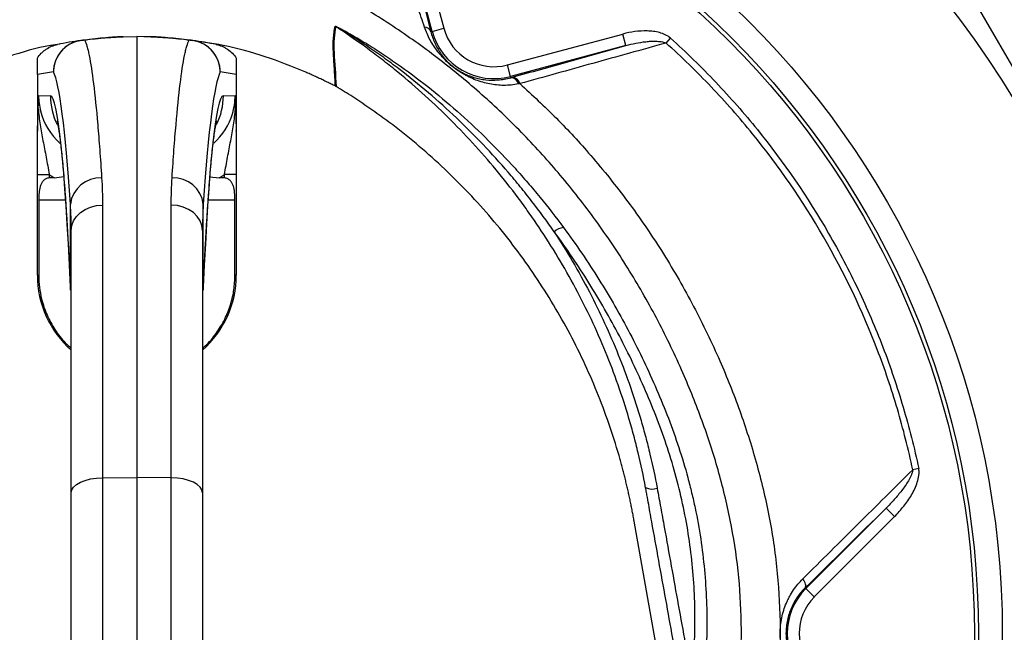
# Model space of a CAD drawing. Header units: millimetres. Extents: x 634 to 1409, y 1099 to 1989.
# Tile 13 of 17: x 992 to 1239, y 1649 to 1803. Entities that reach past the tile are written whole.
import ezdxf

# ---------------------------------------------------------------- set-up
doc = ezdxf.new("R2010")
doc.units = ezdxf.units.MM

msp = doc.modelspace()

# ---------------------------------------------------------------- linework, layer by layer
at = {"color": 7, "linetype": 'Continuous', "lineweight": 25}
for p, q in [((1095.34, 1800.1), (1086.99, 1831.27)), ((1089.88, 1832.05), (1098.24, 1800.88)), ((1231.1, 1808.55), (1264.44, 1750.8)), ((1094.98, 1800.01), (1095.34, 1800.1)), ((1095.34, 1800.1), (1098.24, 1800.88)), ((1114.22, 1791.65), (1143.22, 1799.42)), ((1144, 1796.53), (1143.22, 1799.42)), ((1017.67, 1798.75), (1021.09, 1798.81)), ((1024.58, 1798.63), (1021.09, 1798.81)), ((1021.09, 1798.81), (1021.09, 1688.02)), ((1024.51, 1798.75), (1021.09, 1798.81)), ((1154.09, 1797.16), (1155.21, 1798.41)), ((1144, 1796.53), (1115, 1788.75)), ((1115, 1788.75), (1114.22, 1791.65)), ((996.09, 1789.22), (996.09, 1775.2)), ((1046.09, 1789.22), (1046.09, 1775.2)), ((1115.08, 1788.46), (1115, 1788.75)), ((996.41, 1783.96), (999.36, 1783.91)), ((1042.83, 1783.91), (1045.78, 1783.96)), ((996.09, 1764.14), (999.04, 1764.14)), ((996.09, 1738.81), (996.09, 1764.14)), ((999.04, 1764.14), (999.04, 1763.26)), ((1000.38, 1763.29), (1002.72, 1763.63)), ((1039.45, 1763.52), (1041.81, 1763.29)), ((1046.09, 1764.14), (1043.14, 1764.14)), ((1043.14, 1763.26), (1043.14, 1764.14)), ((1046.09, 1764.14), (1046.09, 1738.81)), ((996.43, 1757.81), (996.43, 1738.81)), ((1045.75, 1738.81), (1045.75, 1757.81)), ((1004.39, 1735.81), (1004.39, 1756.66)), ((1012.45, 1756.46), (1012.45, 1687.95)), ((1029.73, 1687.95), (1029.73, 1756.46)), ((1037.79, 1735.81), (1037.79, 1756.66)), ((1004.59, 1684.17), (1004.59, 1750.07)), ((1037.59, 1750.07), (1037.59, 1684.17)), ((996.09, 1738.81), (996.43, 1738.81)), ((1046.09, 1738.81), (1045.75, 1738.81)), ((1217.59, 1690.27), (1216.09, 1689.95)), ((1012.45, 1687.95), (1021.09, 1688.02)), ((1012.45, 1687.95), (1012.45, 1594.24)), ((1021.09, 1688.02), (1021.09, 1594.14)), ((1029.73, 1687.95), (1021.09, 1688.02)), ((1029.73, 1594.24), (1029.73, 1687.95)), ((1004.59, 1599.5), (1004.59, 1684.17)), ((1037.59, 1684.17), (1037.59, 1599.5)), ((1189.24, 1660.16), (1209.39, 1680.31)), ((1211.51, 1678.19), (1209.39, 1680.31)), ((1211.51, 1678.19), (1191.36, 1658.04)), ((1152.11, 1642.87), (1146.09, 1677.02)), ((1189.08, 1660.32), (1189.24, 1660.16)), ((1191.36, 1658.04), (1189.24, 1660.16))]:
    msp.add_line(p, q, dxfattribs=at)
at = {"color": 8, "linetype": 'Continuous', "lineweight": 25}
for p, q in [((996.43, 1757.81), (1003.16, 1757.81)), ((1039.02, 1757.81), (1045.75, 1757.81)), ((1004.39, 1735.07), (1004.39, 1735.81)), ((1037.79, 1735.81), (1037.79, 1735.05))]:
    msp.add_line(p, q, dxfattribs=at)
at = {"color": 7, "linetype": 'Continuous', "lineweight": 25, "flags": 128}
for points in [[(1004.59, 1750.07), (1004.74, 1751.3), (1005.19, 1752.49), (1005.91, 1753.58), (1006.89, 1754.55), (1008.08, 1755.34), (1009.43, 1755.94), (1010.91, 1756.31), (1012.45, 1756.46)], [(1037.59, 1750.07), (1037.44, 1751.3), (1037, 1752.49), (1036.27, 1753.58), (1035.3, 1754.55), (1034.11, 1755.34), (1032.75, 1755.94), (1031.27, 1756.31), (1029.73, 1756.46)], [(1004.59, 1684.17), (1004.74, 1684.9), (1005.19, 1685.6), (1005.91, 1686.25), (1006.89, 1686.82), (1008.08, 1687.29), (1009.43, 1687.64), (1010.91, 1687.86), (1012.45, 1687.95)], [(1037.59, 1684.17), (1037.44, 1684.9), (1037, 1685.6), (1036.27, 1686.25), (1035.3, 1686.82), (1034.11, 1687.29), (1032.75, 1687.64), (1031.27, 1687.86), (1029.73, 1687.95)], [(1189.08, 1660.32), (1189.18, 1660.49), (1189.23, 1660.7), (1189.23, 1660.95), (1189.18, 1661.23), (1189.07, 1661.54), (1188.92, 1661.87), (1188.72, 1662.22), (1188.48, 1662.57)]]:
    msp.add_lwpolyline(points, dxfattribs=at)
at = {"color": 7, "linetype": 'Continuous', "lineweight": 25}
for radius in [258.01, 217.51, 211.5, 210.5]:
    msp.add_circle((1021.09, 1648.81), radius, dxfattribs=at)
for centre, radius, start, end in [((1021.09, 1648.81), 304, 89.1518, 231.2517), ((1033.23, 1639.91), 311, 1.7589, 82.6994), ((1033.23, 1639.91), 310.83, 1.7589, 72.4844), ((1069.51, 1798.73), 3.02, 58.2193, 61.8524), ((1093.23, 1799.3), 1.89, 22.1491, 85.0581), ((1110.84, 1804.26), 16.05, 195, 285), ((1110.84, 1804.26), 13.05, 195, 285), ((1008.14, 1789.84), 8.02, 91.1741, 179.6874), ((1008.12, 1789.89), 7.99, 98.1322, 180.0422), ((1021.09, 1698.81), 100, 98.1084, 101.4951), ((1007.77, 1792.32), 5.54, 87.8447, 98.0983), ((1017.81, 1790.75), 8, 91, 92.0426), ((1034.04, 1789.84), 8.02, 0.3126, 88.8259), ((1034.42, 1792.32), 5.54, 81.9017, 92.1553), ((1034.07, 1789.89), 7.99, 359.9578, 81.8678), ((1021.09, 1698.81), 100, 78.5049, 81.8916), ((1013.1, 1698.81), 92, 98.1084, 100.6535), ((1029.08, 1698.81), 92, 79.3465, 81.8916), ((1114.96, 1786.33), 2.13, 15.1584, 86.8874), ((1115.28, 1786.43), 2.14, 14.3222, 85.7784), ((1011.95, 1755.7), 7.62, 87.7669, 172.7675), ((1030.24, 1755.7), 7.62, 7.2325, 92.2331), ((1128.75, 1746.7), 4.13, 95.7511, 132.2187), ((1021.09, 1738.81), 25, 180, 228.7001), ((1021.09, 1738.81), 25, 311.2999, 0), ((1150.61, 1689.1), 4, 245.4422, 288.4012), ((1200.59, 1648.81), 16.05, 135, 225), ((1200.59, 1648.81), 13.05, 135, 225)]:
    msp.add_arc(centre, radius, start, end, dxfattribs=at)
at = {"color": 8, "linetype": 'Continuous', "lineweight": 25}
for centre, start, end in [((1015.37, 1783.91), 179.9962, 206.8461), ((1026.82, 1783.91), 333.3695, 0.0032)]:
    msp.add_arc(centre, 16.01, start, end, dxfattribs=at)
at = {"color": 7, "linetype": 'Continuous', "lineweight": 25}
for centre, major_axis, ratio, start_param, end_param in [((999.38, 1588.81), (0, 201.76), 0.044737, 5.694974, 6.201119), ((1042.8, 1588.81), (0, 201.76), 0.044737, 0.082066, 0.588211), ((999.35, 1627.81), (0, 156.1), 0.044737, 5.476463, 6.282404), ((1042.83, 1627.81), (0, 156.1), 0.044737, 0.000781, 0.806722), ((1012.46, 1783.96), (16.05, -0.23), 0.996836, 3.399574, 4.004193), ((1029.73, 1783.96), (16.05, 0.23), 0.996836, 5.426819, 5.980616), ((1012.6, 1783.96), (24.04, -0.33), 0.99822, 4.126821, 4.192824), ((1479.41, 1757.81), (572.9, 0), 0.017455, 2.561032, 2.565307), ((1029.59, 1783.96), (24.04, 0.33), 0.99822, 5.231954, 5.297957), ((562.77, 1757.81), (572.9, 0), 0.017455, 0.576285, 0.580561)]:
    msp.add_ellipse(centre, major_axis=major_axis, ratio=ratio, start_param=start_param, end_param=end_param, dxfattribs=at)
at = {"color": 8, "linetype": 'Continuous', "lineweight": 25}
for centre, major_axis, start_param, end_param in [((1012.46, 1783.96), (16.05, -0.23), 3.1558, 3.399574), ((1029.73, 1783.96), (16.05, 0.23), 5.980616, 6.268978)]:
    msp.add_ellipse(centre, major_axis=major_axis, ratio=0.996836, start_param=start_param, end_param=end_param, dxfattribs=at)
at = {"color": 7, "linetype": 'Continuous', "lineweight": 25}
for points, knots in [([(1130.13, 1935.07), (1141.05, 1931.49), (1151.71, 1927.32), (1167.31, 1920.19), (1172.45, 1917.67), (1180.07, 1913.67), (1182.59, 1912.3), (1187.6, 1909.49), (1190.08, 1908.06), (1202.35, 1900.73), (1211.77, 1894.37), (1229.85, 1880.69), (1238.5, 1873.37), (1250.88, 1861.64), (1254.91, 1857.61), (1260.8, 1851.38), (1262.74, 1849.27), (1266.57, 1844.99), (1268.46, 1842.83), (1277.72, 1831.88), (1284.63, 1822.75), (1294.24, 1808.48), (1297.31, 1803.62), (1303.18, 1793.76), (1305.98, 1788.74), (1311.3, 1778.56), (1313.81, 1773.41), (1318.52, 1763.03), (1320.73, 1757.79), (1326.9, 1741.93), (1330.42, 1731.16), (1336.29, 1709.24), (1338.63, 1698.09), (1340.77, 1683.9), (1341.16, 1681.05), (1341.86, 1675.35), (1342.17, 1672.5), (1342.98, 1663.93), (1343.36, 1658.19), (1343.68, 1649.58), (1343.74, 1646.71), (1343.8, 1640.96), (1343.79, 1638.09), (1343.65, 1629.47), (1343.4, 1623.74), (1342.22, 1606.6), (1340.84, 1595.22), (1338.38, 1581.08), (1337.85, 1578.26), (1336.72, 1572.63), (1336.12, 1569.83), (1334.21, 1561.44), (1332.8, 1555.89), (1329.7, 1544.87), (1328.01, 1539.39), (1325.26, 1531.24), (1324.3, 1528.53), (1322.33, 1523.14), (1321.31, 1520.45), (1316.05, 1507.12), (1311.3, 1496.69), (1306.03, 1486.51)], [0, 0, 0, 0, 0.0625, 0.0625, 0.09375, 0.09375, 0.109375, 0.109375, 0.125, 0.125, 0.1875, 0.1875, 0.25, 0.25, 0.28125, 0.28125, 0.296875, 0.296875, 0.3125, 0.3125, 0.375, 0.375, 0.40625, 0.40625, 0.4375, 0.4375, 0.46875, 0.46875, 0.5, 0.5, 0.5625, 0.5625, 0.625, 0.625, 0.640625, 0.640625, 0.65625, 0.65625, 0.6875, 0.6875, 0.703125, 0.703125, 0.71875, 0.71875, 0.75, 0.75, 0.8125, 0.8125, 0.828125, 0.828125, 0.84375, 0.84375, 0.875, 0.875, 0.90625, 0.90625, 0.921875, 0.921875, 0.9375, 0.9375, 1, 1, 1, 1]), ([(1284.12, 1502.96), (1289.46, 1512.54), (1294.24, 1522.36), (1302.7, 1542.46), (1306.39, 1552.74), (1311.09, 1568.52), (1312.51, 1573.83), (1314.12, 1580.55), (1314.43, 1581.9), (1315.03, 1584.6), (1315.33, 1585.95), (1316.17, 1589.99), (1316.7, 1592.7), (1319.15, 1606.21), (1320.5, 1617.06), (1321.65, 1633.39), (1321.89, 1638.84), (1322.02, 1647.02), (1322.02, 1649.76), (1321.96, 1655.22), (1321.89, 1657.96), (1321.58, 1666.18), (1321.22, 1671.66), (1320.45, 1679.9), (1320.15, 1682.65), (1319.49, 1688.14), (1319.12, 1690.87), (1317.1, 1704.48), (1314.9, 1715.21), (1309.34, 1736.37), (1306, 1746.8), (1301.08, 1759.65), (1300.06, 1762.2), (1297.95, 1767.3), (1296.86, 1769.84), (1293.48, 1777.39), (1291.11, 1782.34), (1283.6, 1796.95), (1278.09, 1806.37), (1266.1, 1824.56), (1259.61, 1833.33), (1250.88, 1843.89), (1249.1, 1845.99), (1246.39, 1849.09), (1245.47, 1850.12), (1243.63, 1852.17), (1242.7, 1853.19), (1238.03, 1858.26), (1234.2, 1862.19), (1222.42, 1873.63), (1214.2, 1880.8), (1201.34, 1890.88), (1196.96, 1894.12), (1190.25, 1898.81), (1187.99, 1900.35), (1183.44, 1903.36), (1181.13, 1904.84), (1174.17, 1909.18), (1169.47, 1911.94), (1162.36, 1915.88), (1159.98, 1917.16), (1155.2, 1919.64), (1152.81, 1920.85), (1149.21, 1922.62), (1148.02, 1923.19), (1145.63, 1924.33), (1144.43, 1924.9), (1142.07, 1926), (1140.9, 1926.53), (1139.19, 1927.31), (1138.63, 1927.57), (1137.53, 1928.07), (1136.99, 1928.31), (1136.21, 1928.67), (1135.95, 1928.79), (1135.47, 1929.01), (1135.23, 1929.12), (1134.54, 1929.44), (1134.09, 1929.65), (1133.22, 1930.05), (1132.8, 1930.25), (1132, 1930.63), (1131.62, 1930.81), (1130.55, 1931.32), (1129.95, 1931.62), (1129.42, 1931.92), (1129.32, 1931.97), (1129.16, 1932.08), (1129.09, 1932.12), (1128.91, 1932.24), (1128.85, 1932.31), (1128.85, 1932.35)], [0, 0, 0, 0, 0.0625, 0.0625, 0.125, 0.125, 0.15625, 0.15625, 0.164062, 0.164062, 0.171875, 0.171875, 0.1875, 0.1875, 0.25, 0.25, 0.28125, 0.28125, 0.296875, 0.296875, 0.3125, 0.3125, 0.34375, 0.34375, 0.359375, 0.359375, 0.375, 0.375, 0.4375, 0.4375, 0.5, 0.5, 0.515625, 0.515625, 0.53125, 0.53125, 0.5625, 0.5625, 0.625, 0.625, 0.6875, 0.6875, 0.703125, 0.703125, 0.710937, 0.710937, 0.71875, 0.71875, 0.75, 0.75, 0.8125, 0.8125, 0.84375, 0.84375, 0.859375, 0.859375, 0.875, 0.875, 0.90625, 0.90625, 0.921875, 0.921875, 0.9375, 0.9375, 0.945313, 0.945313, 0.953125, 0.953125, 0.960938, 0.960938, 0.964844, 0.964844, 0.96875, 0.96875, 0.970703, 0.970703, 0.972656, 0.972656, 0.976563, 0.976563, 0.980469, 0.980469, 0.984375, 0.984375, 0.992188, 0.992188, 0.994141, 0.994141, 0.996094, 0.996094, 1, 1, 1, 1]), ([(1303.39, 1487.88), (1308.62, 1497.96), (1313.32, 1508.29), (1318.53, 1521.5), (1319.54, 1524.16), (1321.49, 1529.5), (1322.44, 1532.18), (1325.16, 1540.26), (1326.84, 1545.69), (1329.91, 1556.61), (1331.31, 1562.1), (1333.2, 1570.41), (1333.79, 1573.19), (1334.91, 1578.76), (1335.44, 1581.56), (1337.88, 1595.57), (1339.25, 1606.83), (1340.42, 1623.81), (1340.66, 1629.49), (1340.8, 1638.03), (1340.81, 1640.87), (1340.76, 1646.56), (1340.69, 1649.41), (1340.38, 1657.94), (1340, 1663.62), (1339.21, 1672.11), (1338.9, 1674.94), (1338.21, 1680.58), (1337.82, 1683.41), (1335.7, 1697.46), (1333.38, 1708.51), (1327.58, 1730.22), (1324.09, 1740.89), (1319, 1753.98), (1317.94, 1756.59), (1316.3, 1760.48), (1315.75, 1761.78), (1314.62, 1764.36), (1314.04, 1765.65), (1311.13, 1772.08), (1308.64, 1777.17), (1303.38, 1787.26), (1300.61, 1792.23), (1294.79, 1802), (1291.74, 1806.82), (1282.23, 1820.95), (1275.39, 1830), (1266.21, 1840.84), (1264.34, 1842.99), (1260.55, 1847.23), (1258.63, 1849.32), (1252.79, 1855.49), (1248.8, 1859.48), (1236.54, 1871.1), (1227.97, 1878.36), (1210.07, 1891.91), (1200.73, 1898.2), (1188.58, 1905.47), (1186.12, 1906.89), (1181.16, 1909.67), (1178.66, 1911.03), (1171.12, 1914.99), (1166.03, 1917.48), (1150.57, 1924.54), (1140.01, 1928.67), (1129.2, 1932.22)], [0, 0, 0, 0, 0.0625, 0.0625, 0.078125, 0.078125, 0.09375, 0.09375, 0.125, 0.125, 0.15625, 0.15625, 0.171875, 0.171875, 0.1875, 0.1875, 0.25, 0.25, 0.28125, 0.28125, 0.296875, 0.296875, 0.3125, 0.3125, 0.34375, 0.34375, 0.359375, 0.359375, 0.375, 0.375, 0.4375, 0.4375, 0.5, 0.5, 0.515625, 0.515625, 0.523438, 0.523438, 0.53125, 0.53125, 0.5625, 0.5625, 0.59375, 0.59375, 0.625, 0.625, 0.6875, 0.6875, 0.703125, 0.703125, 0.71875, 0.71875, 0.75, 0.75, 0.8125, 0.8125, 0.875, 0.875, 0.890625, 0.890625, 0.90625, 0.90625, 0.9375, 0.9375, 1, 1, 1, 1]), ([(1135.78, 1928.93), (1136.03, 1928.82), (1136.28, 1928.7), (1136.8, 1928.47), (1137.07, 1928.35), (1137.87, 1927.99), (1138.42, 1927.75), (1140.1, 1927), (1141.25, 1926.49), (1143.57, 1925.44), (1144.75, 1924.9), (1147.1, 1923.8), (1148.28, 1923.25), (1151.82, 1921.55), (1154.18, 1920.39), (1158.88, 1918.01), (1161.22, 1916.79), (1168.22, 1913.02), (1172.84, 1910.38), (1179.69, 1906.23), (1181.96, 1904.81), (1186.45, 1901.92), (1188.67, 1900.45), (1195.28, 1895.96), (1199.61, 1892.85), (1208.08, 1886.43), (1212.23, 1883.1), (1220.35, 1876.24), (1224.33, 1872.7), (1232.1, 1865.4), (1235.9, 1861.64), (1241.47, 1855.83), (1243.3, 1853.87), (1246.92, 1849.89), (1248.69, 1847.88), (1253.94, 1841.8), (1257.31, 1837.66), (1267.09, 1825.02), (1273.13, 1816.29), (1284.29, 1798.22), (1289.4, 1788.87), (1295.2, 1776.81), (1296.32, 1774.37), (1298.52, 1769.47), (1299.59, 1766.99), (1302.69, 1759.54), (1304.61, 1754.54), (1309.97, 1739.43), (1313, 1729.2), (1317.97, 1708.46), (1319.91, 1697.95), (1321.64, 1684.62), (1321.95, 1681.94), (1322.5, 1676.59), (1322.74, 1673.91), (1323.35, 1665.89), (1323.61, 1660.56), (1323.85, 1649.9), (1323.83, 1644.58), (1323.51, 1633.95), (1323.21, 1628.64), (1321.89, 1612.75), (1320.46, 1602.19), (1317.95, 1589.02), (1317.41, 1586.39), (1316.27, 1581.13), (1315.66, 1578.51), (1313.73, 1570.67), (1312.31, 1565.51), (1307.66, 1550.18), (1304.04, 1540.17), (1295.76, 1520.6), (1291.11, 1511.03), (1285.94, 1501.68)], [0, 0, 0, 0, 0.001953, 0.001953, 0.003906, 0.003906, 0.007812, 0.007812, 0.015625, 0.015625, 0.023437, 0.023437, 0.03125, 0.03125, 0.046875, 0.046875, 0.0625, 0.0625, 0.09375, 0.09375, 0.109375, 0.109375, 0.125, 0.125, 0.15625, 0.15625, 0.1875, 0.1875, 0.21875, 0.21875, 0.25, 0.25, 0.265625, 0.265625, 0.28125, 0.28125, 0.3125, 0.3125, 0.375, 0.375, 0.4375, 0.4375, 0.453125, 0.453125, 0.46875, 0.46875, 0.5, 0.5, 0.5625, 0.5625, 0.625, 0.625, 0.640625, 0.640625, 0.65625, 0.65625, 0.6875, 0.6875, 0.71875, 0.71875, 0.75, 0.75, 0.8125, 0.8125, 0.828125, 0.828125, 0.84375, 0.84375, 0.875, 0.875, 0.9375, 0.9375, 1, 1, 1, 1]), ([(1070.99, 1786.33), (1070.92, 1787.86), (1070.82, 1789.34), (1070.64, 1792.19), (1070.55, 1793.55), (1070.45, 1796.12), (1070.44, 1797.32), (1070.58, 1799.51), (1070.71, 1800.51), (1070.93, 1801.39)], [0, 0, 0, 0, 0.25, 0.25, 0.5, 0.5, 0.75, 0.75, 1, 1, 1, 1]), ([(1071.1, 1801.3), (1070.88, 1800.41), (1070.74, 1799.42), (1070.61, 1797.22), (1070.61, 1796.02), (1070.77, 1792.17), (1071.04, 1789.28), (1071.19, 1786.22)], [0, 0, 0, 0, 0.25, 0.25, 0.5, 0.5, 1, 1, 1, 1]), ([(1070.93, 1801.39), (1070.93, 1801.4), (1070.95, 1801.4), (1070.98, 1801.39), (1071.01, 1801.39), (1071.11, 1801.35), (1071.19, 1801.32), (1071.43, 1801.21), (1071.6, 1801.12), (1071.96, 1800.95), (1072.14, 1800.86), (1072.49, 1800.67), (1072.67, 1800.58), (1073.21, 1800.29), (1073.57, 1800.09), (1074.29, 1799.69), (1074.64, 1799.49), (1075.71, 1798.88), (1076.42, 1798.47), (1077.83, 1797.63), (1078.53, 1797.2), (1080.62, 1795.9), (1081.99, 1795.01), (1084.71, 1793.19), (1086.06, 1792.27), (1090.04, 1789.43), (1092.62, 1787.48), (1097.65, 1783.45), (1100.11, 1781.37), (1107.28, 1774.95), (1111.82, 1770.44), (1117.21, 1764.5), (1118.27, 1763.3), (1120.37, 1760.87), (1121.4, 1759.64), (1124.46, 1755.91), (1126.43, 1753.38), (1128.33, 1750.81)], [0, 0, 0, 0, 0.001953, 0.001953, 0.003906, 0.003906, 0.007812, 0.007812, 0.015625, 0.015625, 0.023437, 0.023437, 0.03125, 0.03125, 0.046875, 0.046875, 0.0625, 0.0625, 0.09375, 0.09375, 0.125, 0.125, 0.1875, 0.1875, 0.25, 0.25, 0.375, 0.375, 0.5, 0.5, 0.75, 0.75, 0.8125, 0.8125, 0.875, 0.875, 1, 1, 1, 1]), ([(1148.95, 1685.46), (1148.4, 1688.39), (1147.78, 1691.31), (1146.74, 1695.66), (1146.37, 1697.11), (1145.6, 1699.98), (1145.2, 1701.42), (1143.09, 1708.53), (1141.13, 1714.11), (1136.65, 1725.04), (1134.13, 1730.38), (1128.54, 1740.84), (1125.47, 1745.96), (1121.28, 1752.2), (1120.42, 1753.44), (1118.69, 1755.89), (1117.8, 1757.1), (1115.11, 1760.69), (1113.26, 1763.04), (1107.55, 1769.94), (1103.51, 1774.33), (1095.01, 1782.73), (1090.53, 1786.74), (1084.66, 1791.49), (1083.47, 1792.43), (1081.06, 1794.28), (1079.85, 1795.19), (1076.15, 1797.88), (1073.65, 1799.62), (1071.1, 1801.3)], [0, 0, 0, 0, 0.0625, 0.0625, 0.09375, 0.09375, 0.125, 0.125, 0.25, 0.25, 0.375, 0.375, 0.5, 0.5, 0.53125, 0.53125, 0.5625, 0.5625, 0.625, 0.625, 0.75, 0.75, 0.875, 0.875, 0.90625, 0.90625, 0.9375, 0.9375, 1, 1, 1, 1]), ([(1125.97, 1749.76), (1124.18, 1752.34), (1122.32, 1754.88), (1119.43, 1758.62), (1118.44, 1759.85), (1116.45, 1762.3), (1115.44, 1763.5), (1110.32, 1769.47), (1105.99, 1774.02), (1099.14, 1780.51), (1096.8, 1782.62), (1091.98, 1786.72), (1089.51, 1788.71), (1085.71, 1791.61), (1084.43, 1792.56), (1081.83, 1794.43), (1080.52, 1795.35), (1077.86, 1797.15), (1076.52, 1798.03), (1074.48, 1799.32), (1073.8, 1799.74), (1072.76, 1800.37), (1072.42, 1800.57), (1071.89, 1800.88), (1071.72, 1800.98), (1071.46, 1801.12), (1071.37, 1801.17), (1071.24, 1801.24), (1071.2, 1801.26), (1071.14, 1801.29), (1071.13, 1801.29), (1071.1, 1801.3), (1071.1, 1801.3), (1071.1, 1801.3)], [0, 0, 0, 0, 0.125, 0.125, 0.1875, 0.1875, 0.25, 0.25, 0.5, 0.5, 0.625, 0.625, 0.75, 0.75, 0.8125, 0.8125, 0.875, 0.875, 0.9375, 0.9375, 0.96875, 0.96875, 0.984375, 0.984375, 0.992188, 0.992188, 0.996094, 0.996094, 0.998047, 0.998047, 0.999023, 0.999023, 1, 1, 1, 1]), ([(1117.02, 1786.89), (1115.75, 1786.62), (1114.52, 1786.52), (1112.1, 1786.53), (1110.92, 1786.66), (1108.57, 1787.12), (1107.44, 1787.45), (1105.76, 1788.09), (1105.2, 1788.33), (1104.36, 1788.73), (1104.08, 1788.88), (1103.51, 1789.18), (1103.22, 1789.34), (1102.63, 1789.69), (1102.34, 1789.87), (1101.75, 1790.26), (1101.45, 1790.47), (1101, 1790.8), (1100.85, 1790.91), (1100.55, 1791.14), (1100.41, 1791.26), (1099.97, 1791.62), (1099.69, 1791.86), (1099.15, 1792.34), (1098.9, 1792.59), (1098.41, 1793.07), (1098.18, 1793.31), (1097.74, 1793.79), (1097.53, 1794.03), (1097.12, 1794.51), (1096.93, 1794.75), (1096.37, 1795.47), (1096.02, 1795.96), (1095.38, 1796.94), (1095.08, 1797.44), (1094.25, 1798.98), (1093.77, 1800.05), (1093.4, 1801.18)], [0, 0, 0, 0, 0.125, 0.125, 0.25, 0.25, 0.375, 0.375, 0.4375, 0.4375, 0.46875, 0.46875, 0.5, 0.5, 0.53125, 0.53125, 0.5625, 0.5625, 0.578125, 0.578125, 0.59375, 0.59375, 0.625, 0.625, 0.65625, 0.65625, 0.6875, 0.6875, 0.71875, 0.71875, 0.75, 0.75, 0.8125, 0.8125, 0.875, 0.875, 1, 1, 1, 1]), ([(1094.98, 1800.01), (1095.23, 1799.03), (1095.56, 1798.1), (1096.16, 1796.77), (1096.38, 1796.33), (1096.86, 1795.48), (1097.12, 1795.06), (1097.55, 1794.43), (1097.71, 1794.22), (1098.03, 1793.8), (1098.2, 1793.58), (1098.56, 1793.16), (1098.75, 1792.94), (1099.07, 1792.61), (1099.17, 1792.5), (1099.4, 1792.28), (1099.52, 1792.17), (1099.89, 1791.82), (1100.15, 1791.6), (1100.71, 1791.14), (1100.99, 1790.93), (1101.41, 1790.63), (1101.56, 1790.54), (1101.83, 1790.36), (1101.97, 1790.27), (1102.37, 1790.03), (1102.64, 1789.88), (1103.41, 1789.47), (1103.9, 1789.24), (1104.86, 1788.85), (1105.34, 1788.68), (1106.31, 1788.39), (1106.79, 1788.27), (1107.77, 1788.07), (1108.27, 1787.99), (1109.78, 1787.83), (1110.8, 1787.81), (1112.89, 1787.97), (1113.96, 1788.15), (1115.08, 1788.46)], [0, 0, 0, 0, 0.125, 0.125, 0.1875, 0.1875, 0.25, 0.25, 0.28125, 0.28125, 0.3125, 0.3125, 0.34375, 0.34375, 0.359375, 0.359375, 0.375, 0.375, 0.40625, 0.40625, 0.4375, 0.4375, 0.453125, 0.453125, 0.46875, 0.46875, 0.5, 0.5, 0.5625, 0.5625, 0.625, 0.625, 0.6875, 0.6875, 0.75, 0.75, 0.875, 0.875, 1, 1, 1, 1]), ([(1155.21, 1798.41), (1154.82, 1798.76), (1154.37, 1799.04), (1153.43, 1799.48), (1152.95, 1799.65), (1151.95, 1799.92), (1151.43, 1800.01), (1150.4, 1800.15), (1149.88, 1800.18), (1148.32, 1800.23), (1147.29, 1800.16), (1145.24, 1799.9), (1144.23, 1799.69), (1143.22, 1799.42)], [0, 0, 0, 0, 0.125, 0.125, 0.25, 0.25, 0.375, 0.375, 0.5, 0.5, 0.75, 0.75, 1, 1, 1, 1]), ([(1001.71, 1796.9), (1000.93, 1796.79), (996.56, 1796.13), (988.76, 1793.9), (982, 1791.19), (978.62, 1789.83)], [0, 0, 0, 0, 0.097132, 0.548566, 1, 1, 1, 1]), ([(996.09, 1793.39), (996.38, 1793.83), (996.71, 1794.23), (997.26, 1794.79), (997.46, 1794.96), (997.86, 1795.29), (998.07, 1795.45), (998.72, 1795.89), (999.18, 1796.14), (1000.14, 1796.54), (1000.65, 1796.7), (1001.16, 1796.8)], [0, 0, 0, 0, 0.25, 0.25, 0.375, 0.375, 0.5, 0.5, 0.75, 0.75, 1, 1, 1, 1]), ([(1006.99, 1797.81), (1007.96, 1797.95), (1008.92, 1798.07), (1010.85, 1798.29), (1011.81, 1798.38), (1013.24, 1798.5), (1013.72, 1798.54), (1014.65, 1798.6), (1015.12, 1798.63), (1015.79, 1798.67), (1016.01, 1798.68), (1016.43, 1798.7), (1016.64, 1798.71), (1017.01, 1798.72), (1017.19, 1798.73), (1017.38, 1798.74), (1017.43, 1798.74), (1017.51, 1798.74), (1017.53, 1798.74), (1017.53, 1798.74)], [0, 0, 0, 0, 0.25, 0.25, 0.5, 0.5, 0.625, 0.625, 0.75, 0.75, 0.8125, 0.8125, 0.875, 0.875, 0.9375, 0.9375, 0.96875, 0.96875, 1, 1, 1, 1]), ([(1017.67, 1798.75), (1017.67, 1798.75), (1017.6, 1798.74), (1017.38, 1798.74), (1017.23, 1798.73), (1016.89, 1798.72), (1016.7, 1798.71), (1016.31, 1798.69), (1016.11, 1798.68), (1015.49, 1798.64), (1015.07, 1798.62), (1014.2, 1798.55), (1013.77, 1798.52), (1012.44, 1798.41), (1011.55, 1798.32), (1009.77, 1798.11), (1008.87, 1797.99), (1007.98, 1797.86)], [0, 0, 0, 0, 0.0625, 0.0625, 0.125, 0.125, 0.1875, 0.1875, 0.25, 0.25, 0.375, 0.375, 0.5, 0.5, 0.75, 0.75, 1, 1, 1, 1]), ([(1007.98, 1797.86), (1008.17, 1797.49), (1008.36, 1796.99), (1008.64, 1796.02), (1008.74, 1795.66), (1008.92, 1794.88), (1009.02, 1794.46), (1009.48, 1792.16), (1009.85, 1789.8), (1010.56, 1784.02), (1010.91, 1780.61), (1011.34, 1775.66), (1011.42, 1774.64), (1011.59, 1772.54), (1011.68, 1771.46), (1011.92, 1768.12), (1012.09, 1765.78), (1012.24, 1763.31)], [0, 0, 0, 0, 0.125, 0.125, 0.1875, 0.1875, 0.25, 0.25, 0.5, 0.5, 0.75, 0.75, 0.8125, 0.8125, 0.875, 0.875, 1, 1, 1, 1]), ([(1034.21, 1797.86), (1033.31, 1797.99), (1032.42, 1798.11), (1030.63, 1798.32), (1029.74, 1798.41), (1028.42, 1798.52), (1027.98, 1798.55), (1027.12, 1798.62), (1026.69, 1798.64), (1026.07, 1798.68), (1025.87, 1798.69), (1025.48, 1798.71), (1025.3, 1798.72), (1024.96, 1798.73), (1024.81, 1798.74), (1024.64, 1798.74), (1024.59, 1798.74), (1024.53, 1798.75), (1024.51, 1798.75), (1024.51, 1798.75)], [0, 0, 0, 0, 0.25, 0.25, 0.5, 0.5, 0.625, 0.625, 0.75, 0.75, 0.8125, 0.8125, 0.875, 0.875, 0.9375, 0.9375, 0.96875, 0.96875, 1, 1, 1, 1]), ([(1024.66, 1798.74), (1024.66, 1798.74), (1024.68, 1798.74), (1024.75, 1798.74), (1024.8, 1798.74), (1025, 1798.73), (1025.17, 1798.72), (1025.54, 1798.71), (1025.74, 1798.7), (1026.17, 1798.68), (1026.39, 1798.67), (1027.06, 1798.63), (1027.52, 1798.6), (1028.46, 1798.54), (1028.94, 1798.5), (1030.37, 1798.38), (1031.33, 1798.29), (1033.26, 1798.07), (1034.23, 1797.95), (1035.2, 1797.81)], [0, 0, 0, 0, 0.03125, 0.03125, 0.0625, 0.0625, 0.125, 0.125, 0.1875, 0.1875, 0.25, 0.25, 0.375, 0.375, 0.5, 0.5, 0.75, 0.75, 1, 1, 1, 1]), ([(1029.94, 1763.31), (1030.1, 1765.78), (1030.26, 1768.12), (1030.51, 1771.47), (1030.59, 1772.55), (1030.76, 1774.65), (1030.85, 1775.66), (1031.27, 1780.58), (1031.62, 1783.99), (1032.33, 1789.77), (1032.7, 1792.15), (1033.17, 1794.46), (1033.26, 1794.88), (1033.45, 1795.67), (1033.54, 1796.02), (1033.83, 1796.99), (1034.02, 1797.49), (1034.21, 1797.86)], [0, 0, 0, 0, 0.125, 0.125, 0.1875, 0.1875, 0.25, 0.25, 0.5, 0.5, 0.75, 0.75, 0.8125, 0.8125, 0.875, 0.875, 1, 1, 1, 1]), ([(1063.57, 1789.83), (1060.19, 1791.2), (1053.43, 1793.94), (1043.41, 1796.63), (1036.78, 1797.55), (1033.75, 1797.96)], [0, 0, 0, 0, 0.352358, 0.704716, 1, 1, 1, 1]), ([(1041.02, 1796.8), (1041.54, 1796.7), (1042.03, 1796.54), (1042.75, 1796.24), (1042.99, 1796.13), (1043.45, 1795.88), (1043.68, 1795.75), (1044.33, 1795.31), (1044.73, 1794.98), (1045.46, 1794.24), (1045.8, 1793.83), (1046.09, 1793.39)], [0, 0, 0, 0, 0.25, 0.25, 0.375, 0.375, 0.5, 0.5, 0.75, 0.75, 1, 1, 1, 1]), ([(1154.09, 1797.16), (1147.95, 1795.46), (1141.81, 1793.75), (1129.56, 1790.35), (1123.45, 1788.65), (1117.36, 1786.96)], [0, 0, 0, 0, 0.5, 0.5, 1, 1, 1, 1]), ([(1144, 1796.53), (1144.82, 1796.75), (1145.65, 1796.95), (1147.32, 1797.28), (1148.16, 1797.41), (1149.44, 1797.55), (1149.86, 1797.59), (1150.72, 1797.63), (1151.15, 1797.64), (1152, 1797.61), (1152.42, 1797.58), (1153.06, 1797.48), (1153.27, 1797.44), (1153.69, 1797.33), (1153.89, 1797.26), (1154.09, 1797.16)], [0, 0, 0, 0, 0.25, 0.25, 0.5, 0.5, 0.625, 0.625, 0.75, 0.75, 0.875, 0.875, 0.9375, 0.9375, 1, 1, 1, 1]), ([(1216.09, 1689.95), (1215.55, 1692.53), (1214.96, 1695.09), (1213.66, 1700.2), (1212.97, 1702.74), (1210.74, 1710.3), (1209.05, 1715.26), (1203.44, 1729.9), (1198.94, 1739.35), (1188.39, 1757.6), (1182.44, 1766.22), (1172.54, 1778.41), (1169.07, 1782.35), (1161.8, 1789.98), (1158.01, 1793.65), (1154.09, 1797.16)], [0, 0, 0, 0, 0.0625, 0.0625, 0.125, 0.125, 0.25, 0.25, 0.5, 0.5, 0.75, 0.75, 0.875, 0.875, 1, 1, 1, 1]), ([(1155.21, 1798.41), (1157.19, 1796.63), (1159.13, 1794.81), (1162.93, 1791.11), (1164.79, 1789.22), (1170.25, 1783.47), (1173.73, 1779.5), (1183.67, 1767.23), (1189.65, 1758.54), (1197.62, 1744.72), (1200.08, 1740.04), (1204.62, 1730.5), (1206.7, 1725.66), (1210.48, 1715.81), (1212.17, 1710.8), (1214.43, 1703.18), (1215.13, 1700.61), (1216.44, 1695.46), (1217.04, 1692.87), (1217.59, 1690.27)], [0, 0, 0, 0, 0.0625, 0.0625, 0.125, 0.125, 0.25, 0.25, 0.5, 0.5, 0.625, 0.625, 0.75, 0.75, 0.875, 0.875, 0.9375, 0.9375, 1, 1, 1, 1]), ([(1115.44, 1788.56), (1120.18, 1789.89), (1124.94, 1791.21), (1134.46, 1793.87), (1139.23, 1795.2), (1144, 1796.53)], [0, 0, 0, 0, 0.5, 0.5, 1, 1, 1, 1]), ([(996.09, 1789.22), (996.09, 1789.3), (996.09, 1789.38), (996.09, 1789.52), (996.09, 1789.58), (996.09, 1789.74), (996.09, 1789.82), (996.09, 1790.04), (996.09, 1790.15), (996.09, 1790.35), (996.09, 1790.44), (996.09, 1790.6), (996.09, 1790.67), (996.09, 1790.88), (996.09, 1790.99), (996.09, 1791.21), (996.09, 1791.31), (996.09, 1791.58), (996.09, 1791.74), (996.09, 1792.03), (996.09, 1792.15), (996.09, 1792.51), (996.09, 1792.72), (996.09, 1793.08), (996.09, 1793.24), (996.09, 1793.39)], [0, 0, 0, 0, 0.007813, 0.007813, 0.015625, 0.015625, 0.03125, 0.03125, 0.0625, 0.0625, 0.09375, 0.09375, 0.125, 0.125, 0.1875, 0.1875, 0.25, 0.25, 0.375, 0.375, 0.5, 0.5, 0.75, 0.75, 1, 1, 1, 1]), ([(1046.09, 1793.39), (1046.09, 1793.24), (1046.09, 1793.08), (1046.09, 1792.72), (1046.09, 1792.51), (1046.09, 1792.15), (1046.09, 1792.02), (1046.09, 1791.74), (1046.09, 1791.58), (1046.09, 1791.31), (1046.09, 1791.21), (1046.09, 1790.99), (1046.09, 1790.87), (1046.09, 1790.67), (1046.09, 1790.6), (1046.09, 1790.44), (1046.09, 1790.35), (1046.09, 1790.15), (1046.09, 1790.03), (1046.09, 1789.81), (1046.09, 1789.73), (1046.09, 1789.57), (1046.09, 1789.51), (1046.09, 1789.38), (1046.09, 1789.3), (1046.09, 1789.22)], [0, 0, 0, 0, 0.25, 0.25, 0.5, 0.5, 0.625, 0.625, 0.75, 0.75, 0.8125, 0.8125, 0.875, 0.875, 0.90625, 0.90625, 0.9375, 0.9375, 0.96875, 0.96875, 0.984375, 0.984375, 0.992188, 0.992188, 1, 1, 1, 1]), ([(1070.99, 1786.33), (1070.64, 1786.51), (1069.94, 1786.86), (1068.89, 1787.37), (1067.83, 1787.88), (1066.77, 1788.38), (1065.71, 1788.87), (1064.64, 1789.36), (1063.92, 1789.67), (1063.57, 1789.83)], [0, 0, 0, 0, 0.142816, 0.285635, 0.428463, 0.571306, 0.714172, 0.857068, 1, 1, 1, 1]), ([(1146.09, 1677.02), (1146.02, 1677.44), (1145.86, 1678.3), (1145.62, 1679.58), (1145.37, 1680.85), (1145.11, 1682.13), (1144.83, 1683.4), (1144.55, 1684.67), (1144.26, 1685.94), (1143.95, 1687.21), (1143.64, 1688.47), (1143.31, 1689.73), (1142.98, 1690.99), (1142.63, 1692.25), (1141.62, 1695.81), (1139.78, 1701.62), (1136.79, 1709.57), (1133.38, 1717.36), (1129.55, 1724.97), (1125.31, 1732.38), (1120.69, 1739.55), (1115.68, 1746.47), (1110.3, 1753.13), (1104.57, 1759.49), (1098.51, 1765.54), (1092.12, 1771.26), (1087.03, 1775.36), (1083.43, 1778.05), (1081.44, 1779.49), (1079.43, 1780.9), (1077.4, 1782.28), (1075.35, 1783.63), (1073.29, 1784.95), (1071.89, 1785.8), (1071.19, 1786.22)], [0, 0, 0, 0, 0.009539, 0.019075, 0.02861, 0.038144, 0.047677, 0.057211, 0.066746, 0.076283, 0.085822, 0.095364, 0.104909, 0.114459, 0.124013, 0.186218, 0.248355, 0.310652, 0.373016, 0.435522, 0.497964, 0.560535, 0.623167, 0.685915, 0.748593, 0.811367, 0.874209, 0.892205, 0.910185, 0.928154, 0.946115, 0.964074, 0.982034, 1, 1, 1, 1]), ([(996.31, 1780.72), (996.33, 1781.27), (996.34, 1781.81), (996.37, 1782.62), (996.37, 1782.89), (996.39, 1783.43), (996.4, 1783.7), (996.41, 1783.96)], [0, 0, 0, 0, 0.5, 0.5, 0.75, 0.75, 1, 1, 1, 1]), ([(1045.88, 1780.72), (1045.86, 1781.27), (1045.84, 1781.81), (1045.82, 1782.62), (1045.81, 1782.89), (1045.79, 1783.43), (1045.78, 1783.7), (1045.78, 1783.96)], [0, 0, 0, 0, 0.5, 0.5, 0.75, 0.75, 1, 1, 1, 1]), ([(996.09, 1775.2), (996.09, 1775.16), (996.09, 1775.12), (996.09, 1775.07), (996.09, 1775.05), (996.1, 1775.04), (996.1, 1775.05), (996.1, 1775.06), (996.1, 1775.08), (996.1, 1775.13), (996.11, 1775.15), (996.11, 1775.28), (996.12, 1775.39), (996.13, 1775.74), (996.14, 1775.98), (996.17, 1776.71), (996.19, 1777.2), (996.22, 1778.18), (996.24, 1778.68), (996.28, 1779.68), (996.29, 1780.19), (996.31, 1780.72)], [0, 0, 0, 0, 0.015625, 0.015625, 0.023437, 0.023437, 0.03125, 0.03125, 0.046875, 0.046875, 0.0625, 0.0625, 0.125, 0.125, 0.25, 0.25, 0.5, 0.5, 0.75, 0.75, 1, 1, 1, 1]), ([(996.31, 1780.72), (996.36, 1780.02), (996.43, 1779.34), (996.6, 1777.99), (996.69, 1777.32), (997, 1775.31), (997.25, 1773.97), (997.63, 1771.94), (997.77, 1771.26), (998.03, 1769.88), (998.17, 1769.17), (998.56, 1767.05), (998.81, 1765.61), (999.04, 1764.14)], [0, 0, 0, 0, 0.125, 0.125, 0.25, 0.25, 0.5, 0.5, 0.625, 0.625, 0.75, 0.75, 1, 1, 1, 1]), ([(1043.14, 1764.14), (1043.37, 1765.61), (1043.62, 1767.05), (1044.02, 1769.17), (1044.15, 1769.88), (1044.42, 1771.26), (1044.55, 1771.94), (1044.94, 1773.97), (1045.18, 1775.31), (1045.49, 1777.32), (1045.59, 1777.99), (1045.75, 1779.34), (1045.82, 1780.02), (1045.88, 1780.72)], [0, 0, 0, 0, 0.25, 0.25, 0.375, 0.375, 0.5, 0.5, 0.75, 0.75, 0.875, 0.875, 1, 1, 1, 1]), ([(1045.88, 1780.72), (1045.89, 1780.19), (1045.91, 1779.68), (1045.94, 1778.68), (1045.96, 1778.18), (1046, 1777.2), (1046.02, 1776.71), (1046.04, 1775.98), (1046.05, 1775.74), (1046.07, 1775.39), (1046.07, 1775.28), (1046.08, 1775.15), (1046.08, 1775.13), (1046.08, 1775.08), (1046.08, 1775.06), (1046.09, 1775.05), (1046.09, 1775.04), (1046.09, 1775.05), (1046.09, 1775.07), (1046.09, 1775.12), (1046.09, 1775.16), (1046.09, 1775.2)], [0, 0, 0, 0, 0.25, 0.25, 0.5, 0.5, 0.75, 0.75, 0.875, 0.875, 0.9375, 0.9375, 0.953125, 0.953125, 0.96875, 0.96875, 0.976562, 0.976562, 0.984375, 0.984375, 1, 1, 1, 1]), ([(1001.03, 1777.62), (1001.04, 1777.62), (1001.04, 1777.62), (1001.11, 1777.32), (1001.22, 1776.75), (1001.38, 1775.84), (1001.58, 1774.58), (1001.79, 1772.97), (1002.03, 1771.01), (1002.27, 1768.69), (1002.52, 1766.03), (1002.78, 1763.05), (1003.03, 1759.76), (1003.28, 1756.17), (1003.52, 1752.29), (1003.76, 1748.14), (1003.99, 1743.72), (1004.2, 1739.38), (1004.33, 1736.43), (1004.39, 1735.12)], [0, 0, 0, 0, 0.02408, 0.065078, 0.11119, 0.162199, 0.217552, 0.276492, 0.338233, 0.402075, 0.467462, 0.533973, 0.601307, 0.669246, 0.737637, 0.806367, 0.875358, 0.94455, 1, 1, 1, 1]), ([(1037.79, 1735.12), (1037.83, 1736), (1037.94, 1738.51), (1038.13, 1742.51), (1038.36, 1747.01), (1038.6, 1751.25), (1038.85, 1755.23), (1039.1, 1758.93), (1039.35, 1762.34), (1039.61, 1765.45), (1039.87, 1768.25), (1040.12, 1770.72), (1040.37, 1772.84), (1040.61, 1774.6), (1040.81, 1775.93), (1040.98, 1776.85), (1041.09, 1777.39), (1041.16, 1777.65), (1041.15, 1777.62), (1041.15, 1777.61)], [0, 0, 0, 0, 0.0367816, 0.1062361, 0.1755855, 0.2447805, 0.3137789, 0.3825239, 0.4509379, 0.5189134, 0.5862986, 0.6528767, 0.7183348, 0.7822195, 0.8438832, 0.8953907, 0.9424181, 0.9844066, 1, 1, 1, 1]), ([(996.09, 1764.14), (996.09, 1765.12), (996.09, 1766.09), (996.09, 1767.53), (996.09, 1768), (996.09, 1768.95), (996.09, 1769.42), (996.09, 1771.75), (996.09, 1773.51), (996.09, 1775.2)], [0, 0, 0, 0, 0.25, 0.25, 0.375, 0.375, 0.5, 0.5, 1, 1, 1, 1]), ([(1046.09, 1775.2), (1046.09, 1773.51), (1046.09, 1771.75), (1046.09, 1769.42), (1046.09, 1768.95), (1046.09, 1768), (1046.09, 1767.53), (1046.09, 1766.09), (1046.09, 1765.12), (1046.09, 1764.14)], [0, 0, 0, 0, 0.5, 0.5, 0.625, 0.625, 0.75, 0.75, 1, 1, 1, 1]), ([(999.04, 1763.26), (998.89, 1763.25), (998.75, 1763.23), (998.48, 1763.16), (998.34, 1763.11), (997.97, 1762.93), (997.75, 1762.75), (997.39, 1762.36), (997.24, 1762.14), (997, 1761.66), (996.9, 1761.41), (996.74, 1760.89), (996.68, 1760.62), (996.58, 1760.07), (996.54, 1759.8), (996.46, 1758.96), (996.43, 1758.38), (996.43, 1757.81)], [0, 0, 0, 0, 0.0625, 0.0625, 0.125, 0.125, 0.25, 0.25, 0.375, 0.375, 0.5, 0.5, 0.625, 0.625, 0.75, 0.75, 1, 1, 1, 1]), ([(1045.75, 1757.81), (1045.75, 1758.38), (1045.73, 1758.95), (1045.64, 1759.79), (1045.61, 1760.06), (1045.51, 1760.61), (1045.45, 1760.88), (1045.29, 1761.4), (1045.19, 1761.66), (1044.94, 1762.13), (1044.8, 1762.36), (1044.53, 1762.65), (1044.43, 1762.75), (1044.21, 1762.91), (1044.1, 1762.99), (1043.84, 1763.11), (1043.71, 1763.16), (1043.44, 1763.23), (1043.29, 1763.25), (1043.14, 1763.26)], [0, 0, 0, 0, 0.25, 0.25, 0.375, 0.375, 0.5, 0.5, 0.625, 0.625, 0.75, 0.75, 0.8125, 0.8125, 0.875, 0.875, 0.9375, 0.9375, 1, 1, 1, 1]), ([(1160.21, 1634.66), (1160.37, 1635.95), (1160.52, 1637.23), (1160.78, 1639.8), (1160.89, 1641.09), (1161.17, 1644.94), (1161.29, 1647.51), (1161.43, 1655.18), (1161.24, 1660.28), (1160.29, 1670.42), (1159.53, 1675.47), (1157.94, 1683.01), (1157.34, 1685.52), (1155.99, 1690.52), (1155.25, 1692.99), (1152.84, 1700.31), (1150.98, 1705.08), (1146.93, 1714.45), (1144.73, 1719.06), (1139.98, 1728.11), (1137.43, 1732.56), (1131.98, 1741.29), (1129.07, 1745.57), (1125.97, 1749.76)], [0, 0, 0, 0, 0.03125, 0.03125, 0.0625, 0.0625, 0.125, 0.125, 0.25, 0.25, 0.375, 0.375, 0.4375, 0.4375, 0.5, 0.5, 0.625, 0.625, 0.75, 0.75, 0.875, 0.875, 1, 1, 1, 1]), ([(1125.97, 1749.76), (1129.19, 1744.82), (1132.14, 1739.78), (1137.51, 1729.47), (1139.93, 1724.2), (1144.26, 1713.45), (1146.16, 1707.97), (1148.21, 1700.97), (1148.6, 1699.56), (1149.35, 1696.74), (1149.71, 1695.31), (1150.73, 1691.04), (1151.33, 1688.18), (1151.87, 1685.31)], [0, 0, 0, 0, 0.25, 0.25, 0.5, 0.5, 0.75, 0.75, 0.8125, 0.8125, 0.875, 0.875, 1, 1, 1, 1]), ([(1128.33, 1750.81), (1131.49, 1746.54), (1134.45, 1742.19), (1140, 1733.32), (1142.59, 1728.8), (1147.42, 1719.59), (1149.66, 1714.9), (1153.78, 1705.36), (1155.67, 1700.51), (1158.11, 1693.06), (1158.87, 1690.55), (1159.9, 1686.73), (1160.22, 1685.45), (1160.84, 1682.89), (1161.13, 1681.61), (1162.48, 1675.18), (1163.26, 1670.02), (1164.22, 1659.66), (1164.42, 1654.47), (1164.28, 1646.64), (1164.16, 1644.03), (1163.87, 1640.11), (1163.76, 1638.8), (1163.5, 1636.18), (1163.35, 1634.87), (1163.18, 1633.57)], [0, 0, 0, 0, 0.125, 0.125, 0.25, 0.25, 0.375, 0.375, 0.5, 0.5, 0.5625, 0.5625, 0.59375, 0.59375, 0.625, 0.625, 0.75, 0.75, 0.875, 0.875, 0.9375, 0.9375, 0.96875, 0.96875, 1, 1, 1, 1]), ([(996.43, 1738.81), (996.47, 1737.8), (996.54, 1735.78), (997.18, 1732.42), (998.4, 1728.8), (1000.43, 1725.12), (1002.52, 1722.32), (1004.08, 1720.96), (1004.59, 1720.52)], [0, 0, 0, 0, 0.146748, 0.293496, 0.496385, 0.699273, 0.90214, 1, 1, 1, 1]), ([(1037.59, 1720.48), (1037.82, 1720.67), (1039.14, 1721.73), (1041.08, 1724.17), (1043.28, 1727.73), (1044.74, 1731.47), (1045.6, 1735.19), (1045.7, 1737.6), (1045.75, 1738.81)], [0, 0, 0, 0, 0.0432175, 0.2452951, 0.4475945, 0.6498951, 0.8249474, 1, 1, 1, 1]), ([(1211.51, 1678.19), (1212.34, 1679.01), (1213.11, 1679.88), (1214.55, 1681.69), (1215.21, 1682.64), (1216.09, 1684.14), (1216.36, 1684.66), (1216.85, 1685.72), (1217.07, 1686.26), (1217.42, 1687.37), (1217.56, 1687.94), (1217.67, 1688.81), (1217.69, 1689.1), (1217.67, 1689.68), (1217.65, 1689.98), (1217.59, 1690.27)], [0, 0, 0, 0, 0.25, 0.25, 0.5, 0.5, 0.625, 0.625, 0.75, 0.75, 0.875, 0.875, 0.9375, 0.9375, 1, 1, 1, 1]), ([(1188.48, 1662.57), (1193.12, 1667.18), (1197.73, 1671.76), (1206.93, 1680.88), (1211.52, 1685.42), (1216.09, 1689.95)], [0, 0, 0, 0, 0.5, 0.5, 1, 1, 1, 1]), ([(1216.09, 1689.95), (1216.07, 1689.7), (1216.02, 1689.45), (1215.87, 1688.98), (1215.78, 1688.75), (1215.49, 1688.06), (1215.25, 1687.62), (1214.5, 1686.34), (1213.93, 1685.53), (1212.73, 1683.96), (1212.09, 1683.2), (1210.78, 1681.72), (1210.1, 1681.01), (1209.39, 1680.31)], [0, 0, 0, 0, 0.0625, 0.0625, 0.125, 0.125, 0.25, 0.25, 0.5, 0.5, 0.75, 0.75, 1, 1, 1, 1]), ([(1156.01, 1646.38), (1154.84, 1652.9), (1153.66, 1659.41), (1151.9, 1669.18), (1151.31, 1672.44), (1150.42, 1677.32), (1149.98, 1679.77), (1149.47, 1682.62), (1149.25, 1683.84), (1149.1, 1684.65), (1149.02, 1685.06), (1148.95, 1685.46)], [0, 0, 0, 0, 0.5, 0.5, 0.75, 0.75, 0.875, 0.9375, 0.96875, 0.96875, 1, 1, 1, 1]), ([(1151.87, 1685.31), (1152.02, 1684.49), (1152.17, 1683.68), (1152.46, 1682.05), (1152.9, 1679.61), (1153.35, 1677.17), (1154.23, 1672.28), (1154.82, 1669.02), (1156.58, 1659.25), (1157.76, 1652.74), (1158.93, 1646.23)], [0, 0, 0, 0, 0.0625, 0.0625, 0.125, 0.25, 0.25, 0.5, 0.5, 1, 1, 1, 1]), ([(1188.48, 1635.04), (1188.05, 1635.47), (1187.64, 1635.92), (1186.85, 1636.87), (1186.48, 1637.36), (1185.78, 1638.39), (1185.46, 1638.92), (1185, 1639.75), (1184.86, 1640.03), (1184.58, 1640.61), (1184.44, 1640.9), (1183.82, 1642.38), (1183.43, 1643.62), (1183.04, 1645.55), (1182.93, 1646.21), (1182.8, 1647.52), (1182.74, 1648.83), (1182.81, 1650.15), (1182.94, 1651.46), (1183.04, 1652.12), (1183.44, 1654.05), (1183.83, 1655.27), (1184.45, 1656.74), (1184.59, 1657.03), (1184.87, 1657.6), (1185.01, 1657.89), (1185.47, 1658.72), (1185.8, 1659.25), (1186.84, 1660.78), (1187.62, 1661.72), (1188.48, 1662.57)], [0, 0, 0, 0, 0.0625, 0.0625, 0.125, 0.125, 0.1875, 0.1875, 0.21875, 0.21875, 0.25, 0.25, 0.375, 0.375, 0.4375, 0.4375, 0.5, 0.5625, 0.5625, 0.625, 0.625, 0.75, 0.75, 0.78125, 0.78125, 0.8125, 0.8125, 0.875, 0.875, 1, 1, 1, 1]), ([(1189.08, 1660.32), (1188.36, 1659.63), (1187.71, 1658.86), (1186.84, 1657.6), (1186.56, 1657.16), (1186.04, 1656.24), (1185.8, 1655.75), (1185.16, 1654.28), (1184.83, 1653.25), (1184.48, 1651.63), (1184.39, 1651.07), (1184.27, 1649.95), (1184.21, 1648.83), (1184.27, 1647.71), (1184.38, 1646.6), (1184.47, 1646.04), (1184.81, 1644.4), (1185.15, 1643.37), (1185.79, 1641.88), (1186.03, 1641.4), (1186.55, 1640.48), (1186.82, 1640.04), (1187.7, 1638.77), (1188.36, 1637.99), (1189.08, 1637.29)], [0, 0, 0, 0, 0.125, 0.125, 0.1875, 0.1875, 0.25, 0.25, 0.375, 0.375, 0.4375, 0.4375, 0.5, 0.5625, 0.5625, 0.625, 0.625, 0.75, 0.75, 0.8125, 0.8125, 0.875, 0.875, 1, 1, 1, 1])]:
    msp.add_open_spline(points, degree=3, knots=knots, dxfattribs=at)
at = {"color": 8, "linetype": 'Continuous', "lineweight": 25}
for points, knots in [([(1001.92, 1820.8), (998.41, 1820.03), (991.39, 1818.51), (981.21, 1814.9), (970.89, 1810.01), (962.45, 1805.2), (957.4, 1801.74), (955.84, 1800.68)], [0, 0, 0, 0, 0.212316, 0.425192, 0.637522, 0.888477, 1, 1, 1, 1]), ([(1119.84, 1532.11), (1120.98, 1533.07), (1125.4, 1536.78), (1132.37, 1544.05), (1140.67, 1553.84), (1148.14, 1564.39), (1154.75, 1575.6), (1160.45, 1587.43), (1165.15, 1599.69), (1168.81, 1612.3), (1171.38, 1625.19), (1172.85, 1638.28), (1173.2, 1651.44), (1172.41, 1664.51), (1170.41, 1677.37), (1167.32, 1689.97), (1163.29, 1702.3), (1158.27, 1714.79), (1152.24, 1727.38), (1145.08, 1739.95), (1137.06, 1751.99), (1128.36, 1763.22), (1119.04, 1773.6), (1109.2, 1783.15), (1098.71, 1792), (1087.64, 1800.09), (1077.31, 1806.61), (1067.83, 1811.68), (1059.33, 1815.41), (1050.56, 1818.45), (1044.14, 1820.06), (1040.69, 1820.72), (1040.27, 1820.8)], [0, 0, 0, 0, 0.012243, 0.047476, 0.082711, 0.117826, 0.153727, 0.189755, 0.225782, 0.261682, 0.297698, 0.333847, 0.369988, 0.405992, 0.441442, 0.477007, 0.512617, 0.548131, 0.58774, 0.627448, 0.667153, 0.706756, 0.744251, 0.781886, 0.819565, 0.857192, 0.89468, 0.920099, 0.945599, 0.971072, 0.996452, 1, 1, 1, 1]), ([(1117.36, 1786.96), (1120.46, 1784.1), (1126.67, 1778.36), (1135.75, 1768.47), (1144.63, 1757.42), (1153.14, 1745.02), (1160.75, 1731.93), (1167.17, 1718.72), (1172.45, 1705.63), (1176.7, 1692.67), (1179.97, 1679.31), (1182.08, 1665.64), (1182.93, 1651.85), (1182.6, 1637.92), (1181.05, 1623.93), (1178.31, 1610.14), (1174.45, 1596.79), (1169.51, 1583.84), (1163.44, 1571.22), (1156.37, 1559.25), (1148.47, 1548.1), (1139.74, 1537.72), (1130.21, 1528), (1123.16, 1522.2), (1119.67, 1519.32)], [0, 0, 0, 0, 0.041299, 0.082775, 0.131454, 0.180134, 0.229922, 0.279712, 0.323895, 0.368072, 0.413266, 0.458451, 0.503441, 0.548434, 0.594812, 0.64119, 0.685985, 0.730779, 0.776868, 0.822956, 0.866796, 0.910636, 0.955697, 1, 1, 1, 1])]:
    msp.add_open_spline(points, degree=3, knots=knots, dxfattribs=at)
at = {"color": 7, "linetype": 'Continuous', "lineweight": 25}
for points in [[(1093.4, 1801.18), (1092.88, 1802.74), (1092.31, 1804.4), (1091.72, 1806.14)], [(1093.63, 1805.32), (1094.11, 1803.44), (1094.57, 1801.66), (1094.98, 1800.01)], [(1024.66, 1798.74), (1024.61, 1798.75), (1024.56, 1798.75), (1024.51, 1798.75)], [(1115.08, 1788.46), (1115.2, 1788.49), (1115.32, 1788.53), (1115.44, 1788.56)], [(1117.36, 1786.96), (1117.24, 1786.94), (1117.13, 1786.91), (1117.02, 1786.89)], [(1071.19, 1786.22), (1071.12, 1786.26), (1071.06, 1786.3), (1070.99, 1786.33)], [(1012.24, 1763.31), (1012.39, 1761.12), (1012.45, 1758.83), (1012.45, 1756.46)], [(1029.73, 1756.46), (1029.73, 1758.83), (1029.8, 1761.12), (1029.94, 1763.31)], [(1004.59, 1750.07), (1004.59, 1752.35), (1004.53, 1754.55), (1004.39, 1756.66)], [(1037.79, 1756.66), (1037.66, 1754.55), (1037.59, 1752.35), (1037.59, 1750.07)], [(1209.39, 1680.31), (1202.66, 1673.69), (1195.89, 1667.03), (1189.08, 1660.32)]]:
    msp.add_open_spline(points, degree=3, dxfattribs=at)

doc.saveas('drawing.dxf')
